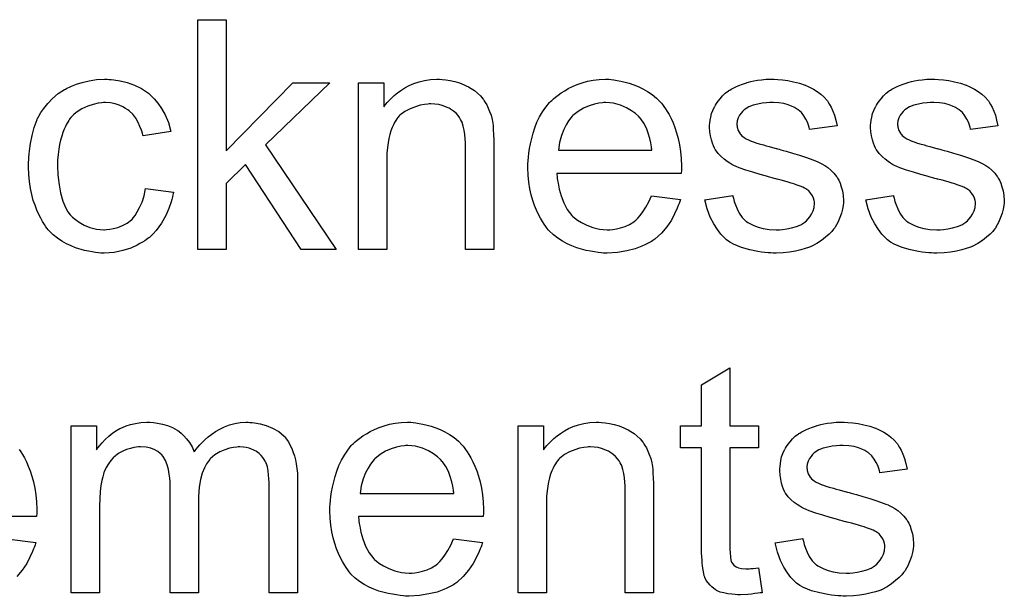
# Model space of a CAD drawing. Extents: x -1.3 to 9.2, y -4.6 to 3.5.
# Tile 200 of 215: x 5.347 to 5.69, y 1.981 to 2.182. Entities that reach past the tile are written whole.
import ezdxf

# ---------------------------------------------------------------- set-up
doc = ezdxf.new("R2010")
doc.units = 0
doc.layers.add('acc-ni-360-23-a_document', color=1, linetype='CONTINUOUS')

msp = doc.modelspace()

# ---------------------------------------------------------------- linework, layer by layer
at = {"layer": 'acc-ni-360-23-a_document', "color": 1}
for points in [[(5.419201, 2.135997), (5.442457, 2.159715), (5.4553, 2.159715), (5.43297, 2.138079), (5.457498, 2.101634), (5.44535, 2.101634), (5.426028, 2.131253), (5.419201, 2.124658), (5.419201, 2.101634), (5.409367, 2.101634), (5.409367, 2.181698), (5.419201, 2.181698), (5.419201, 2.135997)], [(5.378475, 2.160872), (5.379169, 2.160872), (5.380095, 2.160756), (5.382293, 2.160409), (5.384723, 2.159831), (5.387268, 2.158905), (5.389814, 2.157748), (5.392243, 2.156128), (5.392359, 2.156128), (5.392475, 2.155897), (5.393169, 2.155203), (5.39421, 2.154162), (5.395483, 2.152657), (5.396756, 2.150806), (5.398028, 2.148492), (5.399185, 2.145831), (5.399995, 2.142707), (5.390392, 2.141203), (5.390392, 2.141319), (5.390276, 2.141434), (5.390161, 2.142129), (5.389814, 2.14317), (5.389235, 2.144443), (5.388657, 2.145831), (5.387731, 2.147335), (5.38669, 2.148724), (5.385533, 2.149881), (5.385417, 2.149996), (5.384954, 2.150343), (5.384144, 2.150806), (5.383219, 2.151385), (5.381946, 2.151963), (5.380557, 2.152426), (5.378938, 2.152773), (5.377202, 2.152889), (5.376508, 2.152889), (5.37593, 2.152773), (5.374657, 2.152657), (5.372921, 2.152195), (5.37107, 2.151616), (5.368988, 2.150691), (5.367021, 2.149302), (5.366095, 2.148492), (5.365169, 2.147567), (5.365169, 2.147451), (5.364938, 2.147335), (5.364707, 2.146988), (5.364475, 2.146525), (5.364128, 2.145947), (5.363665, 2.145253), (5.363318, 2.144443), (5.362855, 2.143517), (5.362393, 2.14236), (5.362046, 2.141087), (5.361583, 2.139699), (5.361236, 2.138195), (5.361004, 2.136575), (5.360773, 2.134724), (5.360541, 2.132757), (5.360541, 2.130674), (5.360541, 2.130559), (5.360541, 2.130212), (5.360541, 2.129517), (5.360657, 2.128823), (5.360657, 2.127782), (5.360773, 2.126741), (5.36112, 2.124195), (5.361583, 2.121418), (5.362393, 2.118526), (5.363434, 2.115981), (5.364128, 2.114708), (5.364938, 2.113666), (5.365169, 2.113435), (5.365748, 2.112857), (5.366789, 2.112047), (5.368062, 2.111121), (5.369797, 2.11008), (5.371764, 2.10927), (5.374078, 2.108691), (5.375351, 2.108576), (5.376624, 2.10846), (5.376855, 2.10846), (5.377549, 2.108576), (5.378706, 2.108691), (5.379979, 2.108923), (5.381483, 2.10927), (5.383103, 2.109964), (5.384723, 2.110774), (5.386227, 2.111931), (5.386458, 2.112047), (5.386805, 2.112625), (5.387499, 2.113435), (5.388309, 2.114708), (5.389119, 2.116212), (5.390045, 2.118063), (5.390739, 2.120377), (5.391202, 2.122923), (5.400921, 2.12165), (5.400921, 2.121534), (5.400805, 2.121187), (5.400689, 2.120724), (5.400574, 2.12003), (5.400342, 2.119104), (5.400111, 2.118179), (5.399301, 2.115865), (5.39826, 2.113435), (5.396756, 2.110774), (5.394904, 2.108229), (5.393863, 2.107072), (5.392706, 2.105915), (5.39259, 2.105799), (5.392359, 2.105683), (5.392012, 2.105452), (5.391549, 2.105105), (5.390971, 2.104642), (5.390161, 2.104179), (5.389235, 2.103716), (5.388309, 2.103138), (5.385995, 2.102097), (5.383219, 2.101287), (5.38021, 2.100592), (5.378475, 2.100477), (5.376739, 2.100361), (5.375582, 2.100361), (5.374773, 2.100477), (5.373731, 2.100592), (5.372574, 2.100824), (5.371301, 2.101055), (5.369913, 2.101287), (5.366789, 2.102212), (5.365285, 2.102906), (5.363665, 2.103601), (5.362046, 2.104526), (5.360541, 2.105568), (5.359037, 2.106724), (5.357649, 2.108113), (5.357533, 2.108229), (5.357302, 2.10846), (5.356955, 2.108923), (5.356492, 2.109501), (5.356029, 2.110311), (5.355335, 2.111352), (5.354756, 2.11251), (5.354062, 2.113782), (5.353368, 2.115286), (5.352789, 2.117022), (5.352095, 2.118757), (5.351632, 2.12084), (5.35117, 2.122923), (5.350823, 2.125352), (5.350591, 2.127782), (5.350475, 2.130443), (5.350475, 2.130559), (5.350475, 2.130906), (5.350475, 2.131369), (5.350475, 2.132063), (5.350591, 2.132873), (5.350591, 2.133798), (5.350707, 2.13484), (5.350823, 2.135997), (5.35117, 2.138542), (5.351748, 2.141319), (5.352442, 2.144096), (5.353484, 2.146872), (5.353484, 2.146988), (5.353599, 2.14722), (5.353831, 2.147567), (5.354062, 2.148029), (5.354756, 2.149302), (5.355798, 2.150806), (5.357186, 2.152542), (5.358806, 2.154277), (5.360773, 2.156013), (5.362971, 2.157401), (5.363087, 2.157401), (5.363318, 2.157517), (5.363665, 2.157748), (5.364128, 2.15798), (5.364707, 2.158211), (5.365401, 2.158558), (5.367136, 2.159252), (5.369103, 2.159831), (5.371533, 2.160409), (5.374078, 2.160872), (5.376855, 2.160988), (5.377781, 2.160988), (5.378475, 2.160872)], [(5.494406, 2.160872), (5.495679, 2.160756), (5.497183, 2.160525), (5.498803, 2.160178), (5.500538, 2.159715), (5.502158, 2.159021), (5.50239, 2.158905), (5.502852, 2.158674), (5.503662, 2.158327), (5.504588, 2.157748), (5.505745, 2.157054), (5.506786, 2.156128), (5.507828, 2.155203), (5.508753, 2.154046), (5.508869, 2.15393), (5.5091, 2.153467), (5.509447, 2.152889), (5.510026, 2.152079), (5.510489, 2.150922), (5.510951, 2.149765), (5.51153, 2.148376), (5.511877, 2.146872), (5.511877, 2.146757), (5.511993, 2.146294), (5.512108, 2.1456), (5.512224, 2.144674), (5.512224, 2.143286), (5.51234, 2.141666), (5.512456, 2.139699), (5.512456, 2.137269), (5.512456, 2.101634), (5.502621, 2.101634), (5.502621, 2.136807), (5.502621, 2.136922), (5.502621, 2.137038), (5.502621, 2.137848), (5.502621, 2.138889), (5.502505, 2.140162), (5.50239, 2.141666), (5.502158, 2.14317), (5.501811, 2.144558), (5.501464, 2.145831), (5.501464, 2.145947), (5.501233, 2.146294), (5.500886, 2.146872), (5.500538, 2.147567), (5.49996, 2.148261), (5.499266, 2.149071), (5.49834, 2.149881), (5.497299, 2.150575), (5.497183, 2.150691), (5.496836, 2.150922), (5.496142, 2.151153), (5.495332, 2.1515), (5.494406, 2.151847), (5.493249, 2.152195), (5.491861, 2.15231), (5.490472, 2.152426), (5.489894, 2.152426), (5.489431, 2.15231), (5.488274, 2.152195), (5.48677, 2.151963), (5.48515, 2.151385), (5.483299, 2.150691), (5.481448, 2.149765), (5.479712, 2.148376), (5.479481, 2.148145), (5.479018, 2.147567), (5.478671, 2.147104), (5.478324, 2.146525), (5.477861, 2.145831), (5.477514, 2.145021), (5.477051, 2.144096), (5.476588, 2.142939), (5.476241, 2.141666), (5.475894, 2.140278), (5.475663, 2.138773), (5.475431, 2.137154), (5.4752, 2.135187), (5.4752, 2.13322), (5.4752, 2.101634), (5.465366, 2.101634), (5.465366, 2.159715), (5.474159, 2.159715), (5.474159, 2.151385), (5.474275, 2.1515), (5.474506, 2.151847), (5.474853, 2.15231), (5.475316, 2.152889), (5.47601, 2.153583), (5.47682, 2.154393), (5.477745, 2.155318), (5.478903, 2.156244), (5.48006, 2.157054), (5.481448, 2.15798), (5.482952, 2.158789), (5.484572, 2.159484), (5.486423, 2.160062), (5.488274, 2.160525), (5.490357, 2.160872), (5.492555, 2.160988), (5.493481, 2.160988), (5.494406, 2.160872)], [(5.553298, 2.160872), (5.554223, 2.160756), (5.55538, 2.160525), (5.556653, 2.160294), (5.558157, 2.159947), (5.559545, 2.159599), (5.561165, 2.159021), (5.562669, 2.158442), (5.564289, 2.157633), (5.565909, 2.156707), (5.567529, 2.155666), (5.569033, 2.154393), (5.570421, 2.153005), (5.570537, 2.152889), (5.570768, 2.152657), (5.571115, 2.152195), (5.571578, 2.1515), (5.572157, 2.150691), (5.572735, 2.149765), (5.573429, 2.148608), (5.574124, 2.14722), (5.574818, 2.145715), (5.575512, 2.144096), (5.576091, 2.142244), (5.576669, 2.140278), (5.577132, 2.138079), (5.577479, 2.135765), (5.57771, 2.133336), (5.577826, 2.130674), (5.577826, 2.130559), (5.577826, 2.130096), (5.577826, 2.129286), (5.57771, 2.128129), (5.534323, 2.128129), (5.534323, 2.128013), (5.534323, 2.127666), (5.534439, 2.127203), (5.534439, 2.126509), (5.534554, 2.125699), (5.534786, 2.124774), (5.535133, 2.122691), (5.535827, 2.120377), (5.536752, 2.117832), (5.538025, 2.115518), (5.539645, 2.113435), (5.539761, 2.113435), (5.539876, 2.113204), (5.540571, 2.112625), (5.541612, 2.111815), (5.543, 2.111005), (5.544851, 2.11008), (5.546934, 2.10927), (5.549248, 2.108691), (5.550521, 2.108576), (5.551909, 2.10846), (5.552835, 2.10846), (5.553876, 2.108576), (5.555149, 2.108807), (5.556537, 2.109154), (5.558157, 2.109617), (5.559661, 2.110311), (5.561165, 2.111237), (5.561281, 2.111352), (5.561859, 2.111815), (5.562554, 2.11251), (5.563364, 2.113435), (5.564289, 2.114708), (5.56533, 2.116328), (5.566372, 2.118179), (5.567297, 2.120377), (5.577479, 2.119104), (5.577479, 2.118989), (5.577363, 2.118757), (5.577248, 2.118294), (5.577016, 2.1176), (5.576669, 2.116906), (5.576322, 2.115981), (5.575396, 2.114014), (5.574239, 2.111815), (5.572619, 2.109501), (5.570768, 2.107303), (5.568454, 2.10522), (5.568339, 2.10522), (5.568107, 2.104989), (5.56776, 2.104758), (5.567297, 2.10441), (5.566603, 2.104063), (5.565909, 2.103716), (5.564983, 2.103253), (5.563942, 2.102791), (5.562785, 2.102328), (5.561628, 2.101865), (5.558735, 2.101171), (5.555496, 2.100592), (5.551909, 2.100361), (5.550636, 2.100361), (5.549827, 2.100477), (5.548785, 2.100592), (5.547513, 2.100824), (5.546124, 2.101055), (5.54462, 2.101287), (5.541381, 2.102212), (5.539645, 2.102906), (5.538025, 2.103601), (5.53629, 2.104526), (5.53467, 2.105568), (5.533166, 2.106724), (5.531662, 2.108113), (5.531546, 2.108229), (5.531315, 2.10846), (5.530967, 2.108923), (5.530505, 2.109617), (5.529926, 2.110427), (5.529348, 2.111352), (5.528654, 2.11251), (5.527959, 2.113782), (5.527265, 2.115286), (5.526571, 2.116906), (5.525992, 2.118757), (5.525414, 2.120724), (5.524951, 2.122807), (5.524604, 2.125121), (5.524373, 2.12755), (5.524257, 2.130096), (5.524257, 2.130212), (5.524257, 2.13079), (5.524257, 2.131484), (5.524373, 2.132526), (5.524488, 2.133798), (5.524604, 2.135187), (5.524835, 2.136807), (5.525182, 2.138426), (5.526108, 2.142129), (5.526687, 2.14398), (5.527381, 2.145947), (5.528306, 2.147798), (5.529348, 2.149534), (5.530505, 2.151269), (5.531777, 2.152889), (5.531893, 2.153005), (5.532124, 2.153236), (5.532587, 2.153583), (5.533166, 2.154162), (5.53386, 2.15474), (5.534786, 2.155434), (5.535827, 2.156244), (5.5371, 2.156938), (5.538372, 2.157748), (5.539876, 2.158442), (5.541496, 2.159137), (5.543232, 2.159715), (5.545083, 2.160294), (5.54705, 2.160641), (5.549132, 2.160872), (5.551331, 2.160988), (5.552488, 2.160988), (5.553298, 2.160872)], [(5.611263, 2.160872), (5.612999, 2.160756), (5.61485, 2.160525), (5.616817, 2.160062), (5.6189, 2.159599), (5.620866, 2.158905), (5.620982, 2.158905), (5.621098, 2.158789), (5.621676, 2.158558), (5.622602, 2.158095), (5.623759, 2.157517), (5.625032, 2.156707), (5.626304, 2.155781), (5.627461, 2.15474), (5.628503, 2.153583), (5.628618, 2.153467), (5.62885, 2.153005), (5.629312, 2.152195), (5.629891, 2.151269), (5.63047, 2.149881), (5.631048, 2.148376), (5.631511, 2.146641), (5.631974, 2.144674), (5.62237, 2.143401), (5.62237, 2.143633), (5.622255, 2.144096), (5.622023, 2.144905), (5.621676, 2.145947), (5.621098, 2.146988), (5.620404, 2.148145), (5.619594, 2.149302), (5.618437, 2.150343), (5.618321, 2.150459), (5.617858, 2.150691), (5.617164, 2.151153), (5.616123, 2.151616), (5.614966, 2.152079), (5.613462, 2.152542), (5.61161, 2.152773), (5.609644, 2.152889), (5.608486, 2.152889), (5.607329, 2.152773), (5.605825, 2.152657), (5.604321, 2.15231), (5.602702, 2.151963), (5.601197, 2.151385), (5.599925, 2.150575), (5.599809, 2.150459), (5.599462, 2.150228), (5.598999, 2.149765), (5.598536, 2.149071), (5.597958, 2.148376), (5.597495, 2.147451), (5.597148, 2.14641), (5.597032, 2.145368), (5.597032, 2.145253), (5.597032, 2.145021), (5.597148, 2.144674), (5.597148, 2.144211), (5.597495, 2.143054), (5.598189, 2.141897), (5.598305, 2.141782), (5.598421, 2.141666), (5.598652, 2.141319), (5.599115, 2.140972), (5.599578, 2.140625), (5.600272, 2.140162), (5.601082, 2.139815), (5.602007, 2.139352), (5.602123, 2.139352), (5.602354, 2.139236), (5.602817, 2.13912), (5.603627, 2.138773), (5.604784, 2.138426), (5.606288, 2.138079), (5.607214, 2.137732), (5.608255, 2.137501), (5.609412, 2.137154), (5.610685, 2.136807), (5.610801, 2.136807), (5.611148, 2.136691), (5.611726, 2.136575), (5.61242, 2.136344), (5.61323, 2.136112), (5.614271, 2.135881), (5.61647, 2.135187), (5.6189, 2.134492), (5.621329, 2.133683), (5.623528, 2.132873), (5.624453, 2.132526), (5.625263, 2.132178), (5.625494, 2.132063), (5.625957, 2.131831), (5.626651, 2.131484), (5.627693, 2.130906), (5.628734, 2.130212), (5.629775, 2.129286), (5.630817, 2.128245), (5.631742, 2.127088), (5.631858, 2.126972), (5.632089, 2.126509), (5.632552, 2.125815), (5.633015, 2.124774), (5.633362, 2.123501), (5.633825, 2.122113), (5.634056, 2.120493), (5.634172, 2.118642), (5.634172, 2.11841), (5.634172, 2.117832), (5.634056, 2.116906), (5.633825, 2.115633), (5.633478, 2.114245), (5.632899, 2.112741), (5.632205, 2.111005), (5.631279, 2.109386), (5.631164, 2.109154), (5.630701, 2.108691), (5.630122, 2.107881), (5.629197, 2.106956), (5.627924, 2.105915), (5.626536, 2.104758), (5.624916, 2.103716), (5.622949, 2.102675), (5.622833, 2.102675), (5.622718, 2.102559), (5.622023, 2.102328), (5.620866, 2.101981), (5.619362, 2.101518), (5.617511, 2.101055), (5.615428, 2.100708), (5.61323, 2.100477), (5.610685, 2.100361), (5.609644, 2.100361), (5.608834, 2.100477), (5.607908, 2.100477), (5.606751, 2.100592), (5.605594, 2.100708), (5.604321, 2.100939), (5.601544, 2.101518), (5.598652, 2.102328), (5.595875, 2.103485), (5.594602, 2.104179), (5.593445, 2.104989), (5.59333, 2.105105), (5.593214, 2.10522), (5.59252, 2.105915), (5.591479, 2.106956), (5.590322, 2.108576), (5.589049, 2.110543), (5.587776, 2.112857), (5.586735, 2.115749), (5.585925, 2.118989), (5.595644, 2.120493), (5.595644, 2.120377), (5.595644, 2.120261), (5.595875, 2.119567), (5.596107, 2.11841), (5.596569, 2.117137), (5.597148, 2.115749), (5.597842, 2.114245), (5.598883, 2.112741), (5.600156, 2.111468), (5.600387, 2.111352), (5.60085, 2.111005), (5.601776, 2.110543), (5.602933, 2.109964), (5.604437, 2.109386), (5.606172, 2.108923), (5.608255, 2.108576), (5.610685, 2.10846), (5.611842, 2.10846), (5.612999, 2.108576), (5.614503, 2.108807), (5.616123, 2.109154), (5.617858, 2.109617), (5.619362, 2.110195), (5.620751, 2.111121), (5.620866, 2.111237), (5.621329, 2.111584), (5.621792, 2.112162), (5.622486, 2.112972), (5.623065, 2.113898), (5.623643, 2.115055), (5.62399, 2.116212), (5.624106, 2.1176), (5.624106, 2.117716), (5.624106, 2.118179), (5.62399, 2.118757), (5.623759, 2.119567), (5.623412, 2.120377), (5.622833, 2.121187), (5.622139, 2.122113), (5.621098, 2.122807), (5.620982, 2.122923), (5.620635, 2.123038), (5.620056, 2.123385), (5.619131, 2.123732), (5.617743, 2.124195), (5.616933, 2.124542), (5.616007, 2.124774), (5.614966, 2.125121), (5.613809, 2.125468), (5.612536, 2.125815), (5.611032, 2.126162), (5.610916, 2.126162), (5.610569, 2.126278), (5.609991, 2.126394), (5.609296, 2.126625), (5.608371, 2.126856), (5.607329, 2.127203), (5.605131, 2.127782), (5.602586, 2.128592), (5.600156, 2.129286), (5.597842, 2.130096), (5.596801, 2.130559), (5.595991, 2.130906), (5.59576, 2.131021), (5.595297, 2.131253), (5.594602, 2.131716), (5.593677, 2.132294), (5.592636, 2.133104), (5.591594, 2.13403), (5.590553, 2.135071), (5.589627, 2.136344), (5.589512, 2.136459), (5.58928, 2.136922), (5.588933, 2.137732), (5.588586, 2.138658), (5.588239, 2.139815), (5.587892, 2.141203), (5.58766, 2.142591), (5.587545, 2.144211), (5.587545, 2.144443), (5.587545, 2.144905), (5.58766, 2.1456), (5.587776, 2.146641), (5.588008, 2.147682), (5.588239, 2.148955), (5.588702, 2.150112), (5.58928, 2.151385), (5.589396, 2.1515), (5.589627, 2.151963), (5.589975, 2.152542), (5.590553, 2.153352), (5.591247, 2.154162), (5.592057, 2.155203), (5.592983, 2.156128), (5.59414, 2.156938), (5.594255, 2.157054), (5.594602, 2.15717), (5.595065, 2.157517), (5.59576, 2.157864), (5.596685, 2.158327), (5.597726, 2.158789), (5.598999, 2.159252), (5.600387, 2.159715), (5.600619, 2.159831), (5.601082, 2.159947), (5.601892, 2.160178), (5.602933, 2.160409), (5.604206, 2.160641), (5.605594, 2.160756), (5.607214, 2.160988), (5.609991, 2.160988), (5.611263, 2.160872)], [(5.667262, 2.160872), (5.668998, 2.160756), (5.670849, 2.160525), (5.672816, 2.160062), (5.674898, 2.159599), (5.676865, 2.158905), (5.676981, 2.158905), (5.677097, 2.158789), (5.677675, 2.158558), (5.678601, 2.158095), (5.679758, 2.157517), (5.68103, 2.156707), (5.682303, 2.155781), (5.68346, 2.15474), (5.684501, 2.153583), (5.684617, 2.153467), (5.684849, 2.153005), (5.685311, 2.152195), (5.68589, 2.151269), (5.686468, 2.149881), (5.687047, 2.148376), (5.68751, 2.146641), (5.687972, 2.144674), (5.678369, 2.143401), (5.678369, 2.143633), (5.678254, 2.144096), (5.678022, 2.144905), (5.677675, 2.145947), (5.677097, 2.146988), (5.676402, 2.148145), (5.675592, 2.149302), (5.674435, 2.150343), (5.67432, 2.150459), (5.673857, 2.150691), (5.673163, 2.151153), (5.672122, 2.151616), (5.670965, 2.152079), (5.66946, 2.152542), (5.667609, 2.152773), (5.665642, 2.152889), (5.664485, 2.152889), (5.663328, 2.152773), (5.661824, 2.152657), (5.66032, 2.15231), (5.6587, 2.151963), (5.657196, 2.151385), (5.655923, 2.150575), (5.655808, 2.150459), (5.655461, 2.150228), (5.654998, 2.149765), (5.654535, 2.149071), (5.653957, 2.148376), (5.653494, 2.147451), (5.653147, 2.14641), (5.653031, 2.145368), (5.653031, 2.145253), (5.653031, 2.145021), (5.653147, 2.144674), (5.653147, 2.144211), (5.653494, 2.143054), (5.654188, 2.141897), (5.654304, 2.141782), (5.654419, 2.141666), (5.654651, 2.141319), (5.655114, 2.140972), (5.655576, 2.140625), (5.656271, 2.140162), (5.657081, 2.139815), (5.658006, 2.139352), (5.658122, 2.139352), (5.658353, 2.139236), (5.658816, 2.13912), (5.659626, 2.138773), (5.660783, 2.138426), (5.662287, 2.138079), (5.663213, 2.137732), (5.664254, 2.137501), (5.665411, 2.137154), (5.666684, 2.136807), (5.666799, 2.136807), (5.667146, 2.136691), (5.667725, 2.136575), (5.668419, 2.136344), (5.669229, 2.136112), (5.67027, 2.135881), (5.672469, 2.135187), (5.674898, 2.134492), (5.677328, 2.133683), (5.679526, 2.132873), (5.680452, 2.132526), (5.681262, 2.132178), (5.681493, 2.132063), (5.681956, 2.131831), (5.68265, 2.131484), (5.683691, 2.130906), (5.684733, 2.130212), (5.685774, 2.129286), (5.686815, 2.128245), (5.687741, 2.127088), (5.687857, 2.126972), (5.688088, 2.126509), (5.688551, 2.125815), (5.689014, 2.124774), (5.689361, 2.123501), (5.689824, 2.122113), (5.690055, 2.120493), (5.690171, 2.118642), (5.690171, 2.11841), (5.690171, 2.117832), (5.690055, 2.116906), (5.689824, 2.115633), (5.689476, 2.114245), (5.688898, 2.112741), (5.688204, 2.111005), (5.687278, 2.109386), (5.687163, 2.109154), (5.6867, 2.108691), (5.686121, 2.107881), (5.685196, 2.106956), (5.683923, 2.105915), (5.682534, 2.104758), (5.680915, 2.103716), (5.678948, 2.102675), (5.678832, 2.102675), (5.678716, 2.102559), (5.678022, 2.102328), (5.676865, 2.101981), (5.675361, 2.101518), (5.67351, 2.101055), (5.671427, 2.100708), (5.669229, 2.100477), (5.666684, 2.100361), (5.665642, 2.100361), (5.664832, 2.100477), (5.663907, 2.100477), (5.66275, 2.100592), (5.661593, 2.100708), (5.66032, 2.100939), (5.657543, 2.101518), (5.654651, 2.102328), (5.651874, 2.103485), (5.650601, 2.104179), (5.649444, 2.104989), (5.649329, 2.105105), (5.649213, 2.10522), (5.648519, 2.105915), (5.647477, 2.106956), (5.64632, 2.108576), (5.645048, 2.110543), (5.643775, 2.112857), (5.642734, 2.115749), (5.641924, 2.118989), (5.651643, 2.120493), (5.651643, 2.120377), (5.651643, 2.120261), (5.651874, 2.119567), (5.652105, 2.11841), (5.652568, 2.117137), (5.653147, 2.115749), (5.653841, 2.114245), (5.654882, 2.112741), (5.656155, 2.111468), (5.656386, 2.111352), (5.656849, 2.111005), (5.657775, 2.110543), (5.658932, 2.109964), (5.660436, 2.109386), (5.662171, 2.108923), (5.664254, 2.108576), (5.666684, 2.10846), (5.667841, 2.10846), (5.668998, 2.108576), (5.670502, 2.108807), (5.672122, 2.109154), (5.673857, 2.109617), (5.675361, 2.110195), (5.676749, 2.111121), (5.676865, 2.111237), (5.677328, 2.111584), (5.677791, 2.112162), (5.678485, 2.112972), (5.679064, 2.113898), (5.679642, 2.115055), (5.679989, 2.116212), (5.680105, 2.1176), (5.680105, 2.117716), (5.680105, 2.118179), (5.679989, 2.118757), (5.679758, 2.119567), (5.679411, 2.120377), (5.678832, 2.121187), (5.678138, 2.122113), (5.677097, 2.122807), (5.676981, 2.122923), (5.676634, 2.123038), (5.676055, 2.123385), (5.67513, 2.123732), (5.673741, 2.124195), (5.672931, 2.124542), (5.672006, 2.124774), (5.670965, 2.125121), (5.669807, 2.125468), (5.668535, 2.125815), (5.667031, 2.126162), (5.666915, 2.126162), (5.666568, 2.126278), (5.665989, 2.126394), (5.665295, 2.126625), (5.66437, 2.126856), (5.663328, 2.127203), (5.66113, 2.127782), (5.658585, 2.128592), (5.656155, 2.129286), (5.653841, 2.130096), (5.6528, 2.130559), (5.65199, 2.130906), (5.651758, 2.131021), (5.651296, 2.131253), (5.650601, 2.131716), (5.649676, 2.132294), (5.648634, 2.133104), (5.647593, 2.13403), (5.646552, 2.135071), (5.645626, 2.136344), (5.645511, 2.136459), (5.645279, 2.136922), (5.644932, 2.137732), (5.644585, 2.138658), (5.644238, 2.139815), (5.643891, 2.141203), (5.643659, 2.142591), (5.643544, 2.144211), (5.643544, 2.144443), (5.643544, 2.144905), (5.643659, 2.1456), (5.643775, 2.146641), (5.644006, 2.147682), (5.644238, 2.148955), (5.644701, 2.150112), (5.645279, 2.151385), (5.645395, 2.1515), (5.645626, 2.151963), (5.645973, 2.152542), (5.646552, 2.153352), (5.647246, 2.154162), (5.648056, 2.155203), (5.648981, 2.156128), (5.650139, 2.156938), (5.650254, 2.157054), (5.650601, 2.15717), (5.651064, 2.157517), (5.651758, 2.157864), (5.652684, 2.158327), (5.653725, 2.158789), (5.654998, 2.159252), (5.656386, 2.159715), (5.656618, 2.159831), (5.657081, 2.159947), (5.65789, 2.160178), (5.658932, 2.160409), (5.660204, 2.160641), (5.661593, 2.160756), (5.663213, 2.160988), (5.665989, 2.160988), (5.667262, 2.160872)], [(5.551446, 2.152889), (5.550752, 2.152889), (5.550289, 2.152773), (5.549017, 2.152657), (5.547513, 2.15231), (5.545661, 2.151732), (5.543694, 2.150922), (5.541843, 2.149765), (5.539992, 2.148261), (5.539761, 2.148029), (5.539298, 2.147451), (5.538488, 2.14641), (5.537678, 2.145021), (5.536752, 2.143401), (5.535943, 2.141319), (5.535248, 2.138889), (5.534901, 2.136228), (5.567413, 2.136228), (5.567413, 2.136344), (5.567413, 2.136575), (5.567297, 2.136922), (5.567297, 2.137385), (5.567066, 2.138773), (5.566719, 2.140278), (5.56614, 2.142129), (5.565562, 2.143864), (5.564636, 2.1456), (5.563595, 2.147104), (5.563595, 2.14722), (5.563364, 2.147335), (5.562785, 2.148029), (5.561744, 2.148955), (5.560355, 2.149996), (5.55862, 2.151038), (5.556537, 2.151963), (5.554108, 2.152657), (5.552835, 2.152773), (5.551446, 2.152889)], [(5.594602, 2.040151), (5.604553, 2.040151), (5.604553, 2.032514), (5.594602, 2.032514), (5.594602, 1.998383), (5.594602, 1.998152), (5.594602, 1.997689), (5.594602, 1.996995), (5.594718, 1.996185), (5.594834, 1.994333), (5.59495, 1.993524), (5.595065, 1.992945), (5.595181, 1.992714), (5.595528, 1.992251), (5.595991, 1.991672), (5.596801, 1.991094), (5.597032, 1.990978), (5.597611, 1.990747), (5.598652, 1.990515), (5.600156, 1.9904), (5.601313, 1.9904), (5.601892, 1.990515), (5.602702, 1.990515), (5.603627, 1.990631), (5.604553, 1.990747), (5.605825, 1.982069), (5.605594, 1.982069), (5.605131, 1.981954), (5.604321, 1.981838), (5.60328, 1.981722), (5.602123, 1.981491), (5.60085, 1.981375), (5.598305, 1.981259), (5.597379, 1.981259), (5.596454, 1.981375), (5.595297, 1.981491), (5.593908, 1.981607), (5.59252, 1.981954), (5.591247, 1.982301), (5.589975, 1.982879), (5.589859, 1.982995), (5.589512, 1.983226), (5.589049, 1.983573), (5.588355, 1.984152), (5.587776, 1.98473), (5.587082, 1.98554), (5.586388, 1.98635), (5.585925, 1.987391), (5.585925, 1.987507), (5.585694, 1.98797), (5.585578, 1.98878), (5.585346, 1.989937), (5.585115, 1.991441), (5.584999, 1.992367), (5.584999, 1.993408), (5.584884, 1.994681), (5.584768, 1.995953), (5.584768, 1.997342), (5.584768, 1.998961), (5.584768, 2.032514), (5.577479, 2.032514), (5.577479, 2.040151), (5.584768, 2.040151), (5.584768, 2.054497), (5.594602, 2.060398), (5.594602, 2.040151)], [(5.427532, 2.041308), (5.428342, 2.041308), (5.429151, 2.041192), (5.431118, 2.040845), (5.433201, 2.040266), (5.435399, 2.039341), (5.437598, 2.038184), (5.439449, 2.036564), (5.43968, 2.036333), (5.440143, 2.035638), (5.440953, 2.034597), (5.4413, 2.033787), (5.441763, 2.032977), (5.442226, 2.031936), (5.442573, 2.030895), (5.443035, 2.029738), (5.443383, 2.028349), (5.443614, 2.026961), (5.443845, 2.025341), (5.444077, 2.023721), (5.444077, 2.02187), (5.444077, 1.982069), (5.434242, 1.982069), (5.434242, 2.018515), (5.434242, 2.01863), (5.434242, 2.018746), (5.434242, 2.01944), (5.434242, 2.020482), (5.434127, 2.021754), (5.434011, 2.023143), (5.433895, 2.024531), (5.433664, 2.02592), (5.433317, 2.026961), (5.433317, 2.027077), (5.433085, 2.027424), (5.432854, 2.027887), (5.432507, 2.028465), (5.432044, 2.029159), (5.431466, 2.029853), (5.430771, 2.030548), (5.429846, 2.031242), (5.42973, 2.031358), (5.429383, 2.031473), (5.42892, 2.031705), (5.42811, 2.032052), (5.4273, 2.032399), (5.426259, 2.03263), (5.425218, 2.032746), (5.423945, 2.032862), (5.423367, 2.032862), (5.422904, 2.032746), (5.421747, 2.03263), (5.420358, 2.032399), (5.418739, 2.03182), (5.417003, 2.031126), (5.415267, 2.030085), (5.413648, 2.028696), (5.413532, 2.028465), (5.413069, 2.027887), (5.412375, 2.026961), (5.411681, 2.025572), (5.410871, 2.023721), (5.410292, 2.021523), (5.40983, 2.018862), (5.409598, 2.015738), (5.409598, 1.982069), (5.399764, 1.982069), (5.399764, 2.019672), (5.399764, 2.019787), (5.399764, 2.020019), (5.399764, 2.02025), (5.399764, 2.020713), (5.399648, 2.021986), (5.399417, 2.023374), (5.399185, 2.024994), (5.398722, 2.026614), (5.398144, 2.028118), (5.397334, 2.029506), (5.397218, 2.029622), (5.396871, 2.030085), (5.396293, 2.030548), (5.395483, 2.031242), (5.394441, 2.03182), (5.393053, 2.032399), (5.391433, 2.032746), (5.389466, 2.032862), (5.388772, 2.032862), (5.387962, 2.032746), (5.387037, 2.03263), (5.38588, 2.032283), (5.384491, 2.031936), (5.383219, 2.031358), (5.38183, 2.030663), (5.381715, 2.030548), (5.381252, 2.0302), (5.380673, 2.029738), (5.379863, 2.029043), (5.379053, 2.028118), (5.378243, 2.026961), (5.377434, 2.025688), (5.376739, 2.024184), (5.376624, 2.023953), (5.376508, 2.023374), (5.376277, 2.022449), (5.37593, 2.021176), (5.375582, 2.01944), (5.375351, 2.017358), (5.375235, 2.014928), (5.37512, 2.012151), (5.37512, 1.982069), (5.365285, 1.982069), (5.365285, 2.040151), (5.374078, 2.040151), (5.374078, 2.03182), (5.374194, 2.032052), (5.374541, 2.032514), (5.375235, 2.033324), (5.376045, 2.03425), (5.377087, 2.035407), (5.378359, 2.036564), (5.379748, 2.037721), (5.381367, 2.038762), (5.381599, 2.038878), (5.382177, 2.039225), (5.383103, 2.039572), (5.384376, 2.040151), (5.38588, 2.040613), (5.387615, 2.040961), (5.389582, 2.041308), (5.391665, 2.041423), (5.392706, 2.041423), (5.393979, 2.041308), (5.395367, 2.041076), (5.397103, 2.040729), (5.398838, 2.040266), (5.400574, 2.039572), (5.402193, 2.038647), (5.402425, 2.038531), (5.402888, 2.038184), (5.403582, 2.037605), (5.404507, 2.03668), (5.405433, 2.035638), (5.406474, 2.034366), (5.4074, 2.032862), (5.408094, 2.031126), (5.40821, 2.031242), (5.408441, 2.031589), (5.408788, 2.032052), (5.409367, 2.032746), (5.410061, 2.033556), (5.410871, 2.034366), (5.411797, 2.035291), (5.412953, 2.036333), (5.414226, 2.037258), (5.415499, 2.038184), (5.417003, 2.038994), (5.418623, 2.039804), (5.420358, 2.040498), (5.422209, 2.040961), (5.424061, 2.041308), (5.426143, 2.041423), (5.426953, 2.041423), (5.427532, 2.041308)], [(5.48434, 2.041308), (5.485266, 2.041192), (5.486423, 2.040961), (5.487696, 2.040729), (5.4892, 2.040382), (5.490588, 2.040035), (5.492208, 2.039457), (5.493712, 2.038878), (5.495332, 2.038068), (5.496952, 2.037142), (5.498572, 2.036101), (5.500076, 2.034829), (5.501464, 2.03344), (5.50158, 2.033324), (5.501811, 2.033093), (5.502158, 2.03263), (5.502621, 2.031936), (5.503199, 2.031126), (5.503778, 2.0302), (5.504472, 2.029043), (5.505166, 2.027655), (5.505861, 2.026151), (5.506555, 2.024531), (5.507133, 2.02268), (5.507712, 2.020713), (5.508175, 2.018515), (5.508522, 2.016201), (5.508753, 2.013771), (5.508869, 2.01111), (5.508869, 2.010994), (5.508869, 2.010532), (5.508869, 2.009722), (5.508753, 2.008565), (5.465366, 2.008565), (5.465366, 2.008449), (5.465366, 2.008102), (5.465481, 2.007639), (5.465481, 2.006945), (5.465597, 2.006135), (5.465828, 2.005209), (5.466176, 2.003127), (5.46687, 2.000813), (5.467795, 1.998267), (5.469068, 1.995953), (5.470688, 1.993871), (5.470803, 1.993871), (5.470919, 1.993639), (5.471613, 1.993061), (5.472655, 1.992251), (5.474043, 1.991441), (5.475894, 1.990515), (5.477977, 1.989706), (5.480291, 1.989127), (5.481564, 1.989011), (5.482952, 1.988896), (5.483878, 1.988896), (5.484919, 1.989011), (5.486192, 1.989243), (5.48758, 1.98959), (5.4892, 1.990053), (5.490704, 1.990747), (5.492208, 1.991672), (5.492324, 1.991788), (5.492902, 1.992251), (5.493596, 1.992945), (5.494406, 1.993871), (5.495332, 1.995143), (5.496373, 1.996763), (5.497414, 1.998614), (5.49834, 2.000813), (5.508522, 1.99954), (5.508522, 1.999424), (5.508406, 1.999193), (5.50829, 1.99873), (5.508059, 1.998036), (5.507712, 1.997342), (5.507365, 1.996416), (5.506439, 1.994449), (5.505282, 1.992251), (5.503662, 1.989937), (5.501811, 1.987739), (5.499497, 1.985656), (5.499381, 1.985656), (5.49915, 1.985425), (5.498803, 1.985193), (5.49834, 1.984846), (5.497646, 1.984499), (5.496952, 1.984152), (5.496026, 1.983689), (5.494985, 1.983226), (5.493828, 1.982764), (5.492671, 1.982301), (5.489778, 1.981607), (5.486539, 1.981028), (5.482952, 1.980797), (5.481679, 1.980797), (5.480869, 1.980912), (5.479828, 1.981028), (5.478555, 1.981259), (5.477167, 1.981491), (5.475663, 1.981722), (5.472423, 1.982648), (5.470688, 1.983342), (5.469068, 1.984036), (5.467333, 1.984962), (5.465713, 1.986003), (5.464209, 1.98716), (5.462704, 1.988549), (5.462589, 1.988664), (5.462357, 1.988896), (5.46201, 1.989358), (5.461547, 1.990053), (5.460969, 1.990862), (5.460391, 1.991788), (5.459696, 1.992945), (5.459002, 1.994218), (5.458308, 1.995722), (5.457614, 1.997342), (5.457035, 1.999193), (5.456457, 2.00116), (5.455994, 2.003242), (5.455647, 2.005556), (5.455415, 2.007986), (5.4553, 2.010532), (5.4553, 2.010647), (5.4553, 2.011226), (5.4553, 2.01192), (5.455415, 2.012961), (5.455531, 2.014234), (5.455647, 2.015622), (5.455878, 2.017242), (5.456225, 2.018862), (5.457151, 2.022564), (5.457729, 2.024416), (5.458424, 2.026382), (5.459349, 2.028234), (5.460391, 2.029969), (5.461547, 2.031705), (5.46282, 2.033324), (5.462936, 2.03344), (5.463167, 2.033671), (5.46363, 2.034019), (5.464209, 2.034597), (5.464903, 2.035176), (5.465828, 2.03587), (5.46687, 2.03668), (5.468142, 2.037374), (5.469415, 2.038184), (5.470919, 2.038878), (5.472539, 2.039572), (5.474275, 2.040151), (5.476126, 2.040729), (5.478093, 2.041076), (5.480175, 2.041308), (5.482373, 2.041423), (5.48353, 2.041423), (5.48434, 2.041308)], [(5.549942, 2.041308), (5.551215, 2.041192), (5.552719, 2.040961), (5.554339, 2.040613), (5.556074, 2.040151), (5.557694, 2.039457), (5.557926, 2.039341), (5.558388, 2.039109), (5.559198, 2.038762), (5.560124, 2.038184), (5.561281, 2.03749), (5.562322, 2.036564), (5.563364, 2.035638), (5.564289, 2.034481), (5.564405, 2.034366), (5.564636, 2.033903), (5.564983, 2.033324), (5.565562, 2.032514), (5.566025, 2.031358), (5.566487, 2.0302), (5.567066, 2.028812), (5.567413, 2.027308), (5.567413, 2.027192), (5.567529, 2.026729), (5.567644, 2.026035), (5.56776, 2.02511), (5.56776, 2.023721), (5.567876, 2.022101), (5.567992, 2.020135), (5.567992, 2.017705), (5.567992, 1.982069), (5.558157, 1.982069), (5.558157, 2.017242), (5.558157, 2.017358), (5.558157, 2.017474), (5.558157, 2.018283), (5.558157, 2.019325), (5.558041, 2.020597), (5.557926, 2.022101), (5.557694, 2.023606), (5.557347, 2.024994), (5.557, 2.026267), (5.557, 2.026382), (5.556769, 2.026729), (5.556422, 2.027308), (5.556074, 2.028002), (5.555496, 2.028696), (5.554802, 2.029506), (5.553876, 2.030316), (5.552835, 2.03101), (5.552719, 2.031126), (5.552372, 2.031358), (5.551678, 2.031589), (5.550868, 2.031936), (5.549942, 2.032283), (5.548785, 2.03263), (5.547397, 2.032746), (5.546008, 2.032862), (5.54543, 2.032862), (5.544967, 2.032746), (5.54381, 2.03263), (5.542306, 2.032399), (5.540686, 2.03182), (5.538835, 2.031126), (5.536984, 2.0302), (5.535248, 2.028812), (5.535017, 2.028581), (5.534554, 2.028002), (5.534207, 2.027539), (5.53386, 2.026961), (5.533397, 2.026267), (5.53305, 2.025457), (5.532587, 2.024531), (5.532124, 2.023374), (5.531777, 2.022101), (5.53143, 2.020713), (5.531199, 2.019209), (5.530967, 2.017589), (5.530736, 2.015622), (5.530736, 2.013655), (5.530736, 1.982069), (5.520902, 1.982069), (5.520902, 2.040151), (5.529695, 2.040151), (5.529695, 2.03182), (5.52981, 2.031936), (5.530042, 2.032283), (5.530389, 2.032746), (5.530852, 2.033324), (5.531546, 2.034019), (5.532356, 2.034829), (5.533282, 2.035754), (5.534439, 2.03668), (5.535596, 2.03749), (5.536984, 2.038415), (5.538488, 2.039225), (5.540108, 2.039919), (5.541959, 2.040498), (5.54381, 2.040961), (5.545893, 2.041308), (5.548091, 2.041423), (5.549017, 2.041423), (5.549942, 2.041308)], [(5.635676, 2.041308), (5.637412, 2.041192), (5.639263, 2.040961), (5.64123, 2.040498), (5.643312, 2.040035), (5.645279, 2.039341), (5.645395, 2.039341), (5.645511, 2.039225), (5.646089, 2.038994), (5.647015, 2.038531), (5.648172, 2.037952), (5.649444, 2.037142), (5.650717, 2.036217), (5.651874, 2.035176), (5.652915, 2.034019), (5.653031, 2.033903), (5.653262, 2.03344), (5.653725, 2.03263), (5.654304, 2.031705), (5.654882, 2.030316), (5.655461, 2.028812), (5.655923, 2.027077), (5.656386, 2.02511), (5.646783, 2.023837), (5.646783, 2.024068), (5.646667, 2.024531), (5.646436, 2.025341), (5.646089, 2.026382), (5.645511, 2.027424), (5.644816, 2.028581), (5.644006, 2.029738), (5.642849, 2.030779), (5.642734, 2.030895), (5.642271, 2.031126), (5.641577, 2.031589), (5.640535, 2.032052), (5.639378, 2.032514), (5.637874, 2.032977), (5.636023, 2.033209), (5.634056, 2.033324), (5.632899, 2.033324), (5.631742, 2.033209), (5.630238, 2.033093), (5.628734, 2.032746), (5.627114, 2.032399), (5.62561, 2.03182), (5.624337, 2.03101), (5.624222, 2.030895), (5.623875, 2.030663), (5.623412, 2.0302), (5.622949, 2.029506), (5.62237, 2.028812), (5.621908, 2.027887), (5.621561, 2.026845), (5.621445, 2.025804), (5.621445, 2.025688), (5.621445, 2.025457), (5.621561, 2.02511), (5.621561, 2.024647), (5.621908, 2.02349), (5.622602, 2.022333), (5.622718, 2.022217), (5.622833, 2.022101), (5.623065, 2.021754), (5.623528, 2.021407), (5.62399, 2.02106), (5.624685, 2.020597), (5.625494, 2.02025), (5.62642, 2.019787), (5.626536, 2.019787), (5.626767, 2.019672), (5.62723, 2.019556), (5.62804, 2.019209), (5.629197, 2.018862), (5.630701, 2.018515), (5.631627, 2.018168), (5.632668, 2.017936), (5.633825, 2.017589), (5.635097, 2.017242), (5.635213, 2.017242), (5.63556, 2.017126), (5.636139, 2.017011), (5.636833, 2.016779), (5.637643, 2.016548), (5.638684, 2.016316), (5.640882, 2.015622), (5.643312, 2.014928), (5.645742, 2.014118), (5.64794, 2.013308), (5.648866, 2.012961), (5.649676, 2.012614), (5.649907, 2.012498), (5.65037, 2.012267), (5.651064, 2.01192), (5.652105, 2.011341), (5.653147, 2.010647), (5.654188, 2.009722), (5.655229, 2.00868), (5.656155, 2.007523), (5.656271, 2.007408), (5.656502, 2.006945), (5.656965, 2.006251), (5.657428, 2.005209), (5.657775, 2.003937), (5.658238, 2.002548), (5.658469, 2.000928), (5.658585, 1.999077), (5.658585, 1.998846), (5.658585, 1.998267), (5.658469, 1.997342), (5.658238, 1.996069), (5.65789, 1.994681), (5.657312, 1.993177), (5.656618, 1.991441), (5.655692, 1.989821), (5.655576, 1.98959), (5.655114, 1.989127), (5.654535, 1.988317), (5.653609, 1.987391), (5.652337, 1.98635), (5.650948, 1.985193), (5.649329, 1.984152), (5.647362, 1.983111), (5.647246, 1.983111), (5.64713, 1.982995), (5.646436, 1.982764), (5.645279, 1.982416), (5.643775, 1.981954), (5.641924, 1.981491), (5.639841, 1.981144), (5.637643, 1.980912), (5.635097, 1.980797), (5.634056, 1.980797), (5.633246, 1.980912), (5.632321, 1.980912), (5.631164, 1.981028), (5.630007, 1.981144), (5.628734, 1.981375), (5.625957, 1.981954), (5.623065, 1.982764), (5.620288, 1.98392), (5.619015, 1.984615), (5.617858, 1.985425), (5.617743, 1.98554), (5.617627, 1.985656), (5.616933, 1.98635), (5.615891, 1.987391), (5.614734, 1.989011), (5.613462, 1.990978), (5.612189, 1.993292), (5.611148, 1.996185), (5.610338, 1.999424), (5.620056, 2.000928), (5.620056, 2.000813), (5.620056, 2.000697), (5.620288, 2.000003), (5.620519, 1.998846), (5.620982, 1.997573), (5.621561, 1.996185), (5.622255, 1.994681), (5.623296, 1.993177), (5.624569, 1.991904), (5.6248, 1.991788), (5.625263, 1.991441), (5.626189, 1.990978), (5.627346, 1.9904), (5.62885, 1.989821), (5.630585, 1.989358), (5.632668, 1.989011), (5.635097, 1.988896), (5.636255, 1.988896), (5.637412, 1.989011), (5.638916, 1.989243), (5.640535, 1.98959), (5.642271, 1.990053), (5.643775, 1.990631), (5.645163, 1.991557), (5.645279, 1.991672), (5.645742, 1.99202), (5.646205, 1.992598), (5.646899, 1.993408), (5.647477, 1.994333), (5.648056, 1.995491), (5.648403, 1.996648), (5.648519, 1.998036), (5.648519, 1.998152), (5.648519, 1.998614), (5.648403, 1.999193), (5.648172, 2.000003), (5.647824, 2.000813), (5.647246, 2.001623), (5.646552, 2.002548), (5.645511, 2.003242), (5.645395, 2.003358), (5.645048, 2.003474), (5.644469, 2.003821), (5.643544, 2.004168), (5.642155, 2.004631), (5.641345, 2.004978), (5.64042, 2.005209), (5.639378, 2.005556), (5.638221, 2.005903), (5.636949, 2.006251), (5.635445, 2.006598), (5.635329, 2.006598), (5.634982, 2.006713), (5.634403, 2.006829), (5.633709, 2.007061), (5.632783, 2.007292), (5.631742, 2.007639), (5.629544, 2.008217), (5.626998, 2.009027), (5.624569, 2.009722), (5.622255, 2.010532), (5.621213, 2.010994), (5.620404, 2.011341), (5.620172, 2.011457), (5.619709, 2.011688), (5.619015, 2.012151), (5.61809, 2.01273), (5.617048, 2.01354), (5.616007, 2.014465), (5.614966, 2.015507), (5.61404, 2.016779), (5.613924, 2.016895), (5.613693, 2.017358), (5.613346, 2.018168), (5.612999, 2.019093), (5.612652, 2.02025), (5.612305, 2.021639), (5.612073, 2.023027), (5.611958, 2.024647), (5.611958, 2.024878), (5.611958, 2.025341), (5.612073, 2.026035), (5.612189, 2.027077), (5.61242, 2.028118), (5.612652, 2.029391), (5.613114, 2.030548), (5.613693, 2.03182), (5.613809, 2.031936), (5.61404, 2.032399), (5.614387, 2.032977), (5.614966, 2.033787), (5.61566, 2.034597), (5.61647, 2.035638), (5.617395, 2.036564), (5.618552, 2.037374), (5.618668, 2.03749), (5.619015, 2.037605), (5.619478, 2.037952), (5.620172, 2.0383), (5.621098, 2.038762), (5.622139, 2.039225), (5.623412, 2.039688), (5.6248, 2.040151), (5.625032, 2.040266), (5.625494, 2.040382), (5.626304, 2.040613), (5.627346, 2.040845), (5.628618, 2.041076), (5.630007, 2.041192), (5.631627, 2.041423), (5.634403, 2.041423), (5.635676, 2.041308)], [(5.482489, 2.033324), (5.481795, 2.033324), (5.481332, 2.033209), (5.48006, 2.033093), (5.478555, 2.032746), (5.476704, 2.032167), (5.474737, 2.031358), (5.472886, 2.0302), (5.471035, 2.028696), (5.470803, 2.028465), (5.470341, 2.027887), (5.469531, 2.026845), (5.468721, 2.025457), (5.467795, 2.023837), (5.466985, 2.021754), (5.466291, 2.019325), (5.465944, 2.016664), (5.498456, 2.016664), (5.498456, 2.016779), (5.498456, 2.017011), (5.49834, 2.017358), (5.49834, 2.017821), (5.498109, 2.019209), (5.497762, 2.020713), (5.497183, 2.022564), (5.496605, 2.0243), (5.495679, 2.026035), (5.494638, 2.027539), (5.494638, 2.027655), (5.494406, 2.027771), (5.493828, 2.028465), (5.492787, 2.029391), (5.491398, 2.030432), (5.489663, 2.031473), (5.48758, 2.032399), (5.48515, 2.033093), (5.483878, 2.033209), (5.482489, 2.033324)], [(5.34712, 2.031936), (5.347699, 2.031126), (5.348277, 2.0302), (5.348971, 2.029043), (5.349666, 2.027655), (5.35036, 2.026151), (5.351054, 2.024531), (5.351632, 2.02268), (5.352211, 2.020713), (5.352674, 2.018515), (5.353021, 2.016201), (5.353252, 2.013771), (5.353368, 2.01111), (5.353368, 2.010994), (5.353368, 2.010532), (5.353368, 2.009722), (5.353252, 2.008565), (5.309865, 2.008565)], [(5.342839, 2.000813), (5.353021, 1.99954), (5.353021, 1.999424), (5.352905, 1.999193), (5.352789, 1.99873), (5.352558, 1.998036), (5.352211, 1.997342), (5.351864, 1.996416), (5.350938, 1.994449), (5.349781, 1.992251), (5.348162, 1.989937), (5.34631, 1.987739)]]:
    msp.add_lwpolyline(points, dxfattribs=at)

doc.saveas('drawing.dxf')
